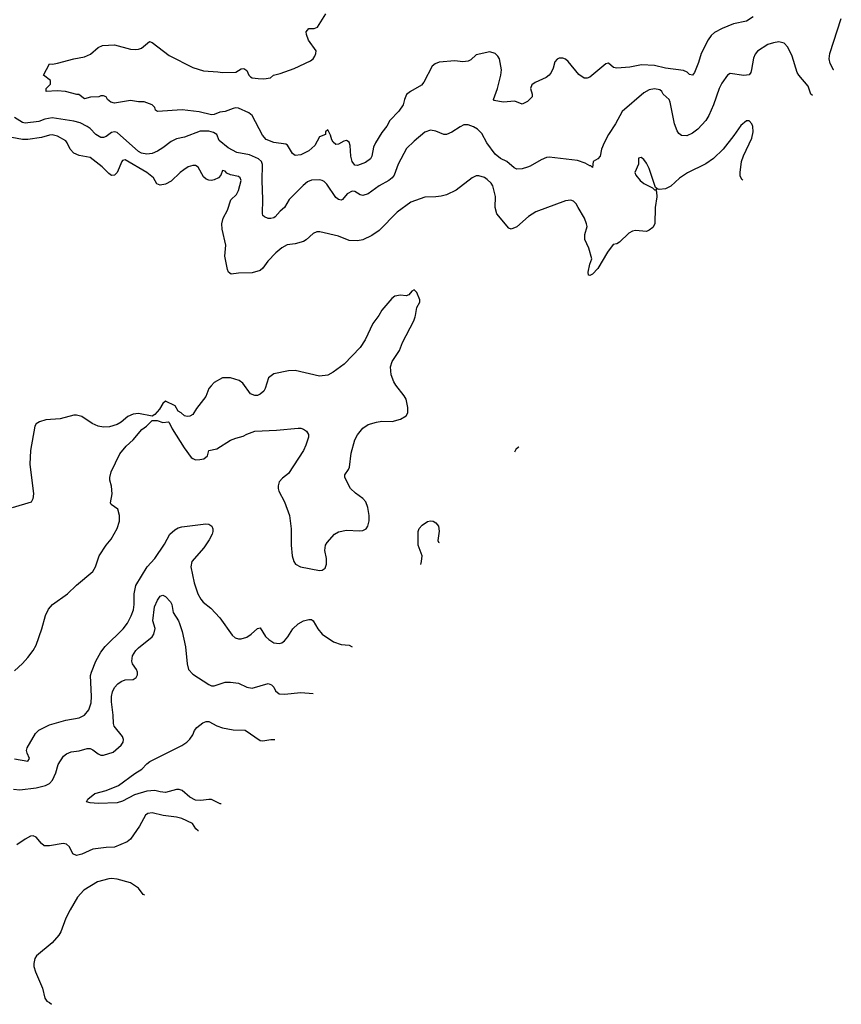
# Model space of a CAD drawing. Header units: inches. Extents: x 1771504 to 1971212, y 471788 to 643615.
# Tile 98 of 256: x 1891989 to 1898073, y 504910 to 512201. Entities that reach past the tile are written whole.
import ezdxf

# ---------------------------------------------------------------- set-up
doc = ezdxf.new("R2010")
doc.units = ezdxf.units.IN
doc.header["$MEASUREMENT"] = 0
doc.layers.add('B8590', color=7, linetype='Continuous')
doc.layers.add('B8591', color=7, linetype='Continuous')

msp = doc.modelspace()

# ---------------------------------------------------------------- linework, layer by layer
at = {"layer": 'B8590', "color": 5}
for points, elevation in [([(1894640.7, 510000), (1894604.4, 509950), (1894547.7, 509830), (1894510, 509774), (1894390.8, 509650), (1894310.8, 509590), (1894270, 509569.5), (1894210, 509560.9), (1894030, 509603.7), (1893980.5, 509599.5), (1893870, 509577.2), (1893830.6, 509549.4), (1893807.7, 509470), (1893796.3, 509450), (1893770, 509426.6), (1893750, 509418), (1893730, 509418), (1893699, 509430), (1893642, 509510), (1893615.3, 509530), (1893550, 509549.5), (1893490, 509549.4), (1893430, 509515.1), (1893407.3, 509490), (1893390.8, 509470), (1893366.8, 509410), (1893298, 509322), (1893270, 509278), (1893250, 509264), (1893230, 509262), (1893208.4, 509268.4), (1893186, 509290), (1893163.1, 509303.1), (1893140.4, 509340.4), (1893070, 509375.3), (1893050, 509358), (1893023.5, 509316.5), (1892990, 509278), (1892970, 509266), (1892870, 509284.5), (1892830, 509280.7), (1892790, 509262), (1892739.6, 509220.4), (1892710, 509202), (1892653.4, 509186.6), (1892610, 509183.5), (1892570, 509191.1), (1892527, 509210), (1892450, 509261.3), (1892410, 509272.8), (1892390, 509271.1), (1892290, 509244.4), (1892182, 509238), (1892136.1, 509223.9), (1892112.3, 509207.7), (1892101.6, 509190), (1892070.3, 509010), (1892065.3, 508910), (1892090.4, 508689.6), (1892086.6, 508653.4), (1892073, 508627), (1891934.1, 508585.9)], 420), ([(1891950, 507378.7), (1892010, 507433.7), (1892050, 507478), (1892088.4, 507530), (1892111, 507570), (1892154.2, 507690), (1892179.8, 507790), (1892203.5, 507836.5), (1892232.8, 507870), (1892343.6, 507950), (1892410, 508014.4), (1892530, 508114.9), (1892550.7, 508149.3), (1892578.2, 508230), (1892630, 508310.4), (1892666.4, 508353.6), (1892710, 508433), (1892727.9, 508487.9), (1892728.3, 508530), (1892715.4, 508575.4), (1892666.6, 508610), (1892662.7, 508622.7), (1892674, 508690), (1892670, 508746), (1892657.2, 508790), (1892657.2, 508810), (1892666.8, 508853.2), (1892730, 508986.8), (1892777.2, 509042.8), (1892829.3, 509090), (1892894.2, 509165.8), (1892928.7, 509190), (1892970, 509234), (1893007.3, 509232.7), (1893050, 509218), (1893090, 509222), (1893096.9, 509216.9), (1893118.8, 509170), (1893206.8, 509030), (1893259.9, 508959.9), (1893270.3, 508950.3), (1893290, 508942.4), (1893322.8, 508942.8), (1893352.7, 508950), (1893379.6, 508970), (1893389.7, 509010.3), (1893450, 509022.3), (1893550, 509086.5), (1893590, 509103.2), (1893643.1, 509116.9), (1893670, 509132.8), (1893730, 509153.4), (1893890, 509160.9), (1894050, 509175.8), (1894070, 509175.3), (1894090, 509168.7), (1894113.4, 509153.4), (1894128.4, 509130), (1894126.7, 509110), (1894108.9, 509050), (1894090.3, 509010), (1893979.5, 508840.5), (1893934, 508806), (1893910, 508778), (1893902, 508750), (1893902.6, 508730), (1893907.4, 508710), (1893950.2, 508630.2), (1893985.8, 508530), (1894000.3, 508430), (1894000.3, 508310), (1894007, 508230), (1894018.4, 508190), (1894030.6, 508170), (1894068.1, 508148.1), (1894210, 508122.7), (1894230, 508124.6), (1894250, 508140.2), (1894260.4, 508170), (1894261.9, 508210), (1894249.4, 508270), (1894253.5, 508310), (1894264.7, 508330), (1894321.4, 508390), (1894350, 508407.7), (1894410, 508421.7), (1894504.6, 508415.4), (1894530, 508419), (1894555.4, 508430), (1894567.2, 508450), (1894576.1, 508490), (1894576.8, 508530), (1894567.9, 508587.9), (1894552.2, 508630), (1894530, 508654.7), (1894474.7, 508694.7), (1894437.6, 508730), (1894395.6, 508810), (1894395.6, 508830), (1894424.4, 508870), (1894431.6, 508888.4), (1894444.1, 508990), (1894471.9, 509090), (1894490, 509126.7), (1894530, 509175.3), (1894570, 509202), (1894630, 509221.7), (1894670, 509227.4), (1894746.6, 509226.6), (1894810, 509243.9), (1894850, 509267), (1894862.6, 509290), (1894862.6, 509330), (1894851.6, 509390), (1894836.2, 509416.2), (1894774, 509494), (1894760.1, 509520.1), (1894740.7, 509570), (1894734.5, 509630), (1894747, 509670), (1894802, 509750), (1894823, 509810), (1894907.8, 509970), (1894917.4, 510000)], 420), ([(1895685.6, 509037.7), (1895683.5, 509036.5), (1895662.4, 509017.6), (1895653, 508998.7)], 420), ([(1891950, 506726.7), (1892049.4, 506710.6), (1892060.7, 506730), (1892044, 506770), (1892040.4, 506790), (1892044.4, 506810), (1892106, 506914), (1892130, 506939.6), (1892210, 506978.5), (1892330, 507013.6), (1892430, 507032.3), (1892470, 507051.8), (1892501.7, 507090), (1892518.6, 507141.4), (1892521.8, 507190), (1892514.2, 507345.8), (1892519.8, 507370), (1892552.8, 507450), (1892590, 507517.6), (1892621.3, 507558.7), (1892756.3, 507690), (1892787, 507733), (1892814.6, 507785.4), (1892831.5, 507830), (1892837.5, 507870), (1892835.7, 507950), (1892849, 508010), (1892932.7, 508150), (1892990, 508211.4), (1893062.3, 508317.7), (1893102, 508390), (1893137.3, 508422.7), (1893162.5, 508437.5), (1893190, 508445.5), (1893368.7, 508468.7), (1893390, 508466.4), (1893413, 508450), (1893420.4, 508430), (1893419.5, 508410), (1893413.7, 508390), (1893391.8, 508350), (1893352, 508290), (1893263.6, 508190), (1893256.1, 508150), (1893280.9, 508030), (1893309, 507950), (1893330.3, 507910), (1893348.6, 507888.6), (1893404, 507844), (1893471.2, 507771.2), (1893562.2, 507642.2), (1893584.1, 507624.1), (1893610, 507615.3), (1893630, 507615.5), (1893671.3, 507628.7), (1893702.4, 507650), (1893750, 507693.4), (1893770, 507698.8), (1893810, 507633.4), (1893833.4, 507610), (1893870, 507586.4), (1893910, 507581.1), (1893930, 507587.2), (1893950, 507601.3), (1893974, 507630), (1894011.8, 507690), (1894050, 507728.2), (1894089.7, 507750.3), (1894130, 507760.4), (1894150, 507759.1), (1894162.8, 507750), (1894198, 507690), (1894230, 507650.6), (1894313.1, 507593.1), (1894370, 507573.7), (1894430, 507568.5), (1894450.6, 507557.3)], 380), ([(1894959.1, 508166.9), (1894965.1, 508190), (1894969.6, 508230), (1894938.7, 508310), (1894939.6, 508410), (1894946.5, 508433.5), (1894970, 508458.8), (1895010, 508486), (1895030, 508491), (1895050, 508486.8), (1895070, 508476), (1895090.5, 508450), (1895094.6, 508414.6), (1895085.5, 508345.5), (1895090.7, 508330.7), (1895095.2, 508330)], 380), ([(1891942.8, 506502.8), (1891990, 506498.8), (1892110, 506512.8), (1892179.5, 506530), (1892210, 506544.7), (1892231.1, 506568.9), (1892256.9, 506623.1), (1892273.3, 506686.7), (1892312.5, 506747.5), (1892334.9, 506765.1), (1892370, 506778.7), (1892430, 506787), (1892490, 506805.3), (1892510, 506803.7), (1892530, 506794.9), (1892570, 506764.2), (1892590, 506754.6), (1892610, 506754), (1892682.5, 506777.5), (1892740.5, 506830), (1892755.6, 506850), (1892758.7, 506870), (1892750, 506892), (1892689.8, 506969.8), (1892682.7, 506990), (1892681.1, 507050), (1892669.8, 507150), (1892669.8, 507190), (1892676.4, 507223.6), (1892690, 507255.5), (1892716.2, 507283.8), (1892739.5, 507300.5), (1892770, 507311.5), (1892830, 507316.1), (1892850.8, 507330), (1892860.4, 507350), (1892860.9, 507370), (1892852.9, 507390), (1892825, 507430), (1892820.3, 507450), (1892825, 507490), (1892849.9, 507530.1), (1892868.9, 507550), (1892969.9, 507630.1), (1892983.4, 507650), (1892992.3, 507692.3), (1892974.6, 507750), (1892988, 507852), (1893010, 507902), (1893028.6, 507931.4), (1893042, 507938), (1893050, 507940.4), (1893070, 507930.4), (1893106.5, 507890), (1893116.5, 507870), (1893126, 507810), (1893164.7, 507750), (1893172.6, 507730), (1893191.3, 507671.3), (1893216.3, 507556.3), (1893228.1, 507430), (1893239.6, 507390), (1893270, 507354.3), (1893390, 507277.4), (1893410, 507268.9), (1893430, 507269), (1893510, 507295.3), (1893550, 507296.4), (1893610, 507286.7), (1893670, 507257.6), (1893710, 507250.4), (1893830, 507286), (1893854.6, 507274.6), (1893870, 507257.3), (1893884.4, 507230), (1893911.4, 507208.6), (1893950, 507206.7), (1894070, 507219.1), (1894161.8, 507211.2)], 360), ([(1893480.8, 506394.8), (1893474.8, 506394.8), (1893410, 506426), (1893390, 506427.1), (1893330, 506418.2), (1893290, 506422), (1893250, 506444.8), (1893192.8, 506492.8), (1893170, 506500.4), (1893150, 506500.4), (1893070, 506478.8), (1893030, 506482.2), (1892990, 506492.5), (1892930, 506488.6), (1892838.9, 506461.1), (1892750, 506414.4), (1892710, 506402.4), (1892570, 506397.7), (1892510, 506402), (1892484, 506410), (1892492.7, 506430), (1892546, 506470), (1892630, 506493), (1892720.5, 506530), (1892841, 506619), (1892894, 506650), (1892929.8, 506690.2), (1892952, 506708), (1893190, 506827.1), (1893225.6, 506850), (1893250, 506873), (1893270, 506904.9), (1893283.2, 506936.8), (1893300, 506960), (1893345.2, 506994.8), (1893370, 507003.2), (1893390, 507003.1), (1893450, 506972.2), (1893490, 506958), (1893570, 506943.1), (1893659.9, 506939.9), (1893770, 506863.7), (1893790, 506861.1), (1893850, 506871.8), (1893878.3, 506871.3)], 340), ([(1893313.3, 506194.1), (1893310, 506194.7), (1893293.3, 506210), (1893267.8, 506247.8), (1893190, 506285.3), (1893150, 506296.8), (1893051.2, 506308.8), (1892970, 506327.4), (1892937.5, 506322.5), (1892920.4, 506310), (1892876.4, 506230), (1892810, 506132), (1892785.8, 506114.2), (1892690, 506073.3), (1892630, 506071.9), (1892530, 506057.7), (1892450, 506020.9), (1892410, 506012.6), (1892383.5, 506023.5), (1892356.9, 506076.9), (1892335.1, 506095.1), (1892310, 506099.6), (1892210, 506082.4), (1892170, 506084.5), (1892150, 506100.9), (1892110, 506147), (1892090, 506156.9), (1892070, 506154.7), (1892030, 506132.8), (1891968, 506090)], 360), ([(1892670, 505842), (1892650, 505839.3), (1892564.3, 505815.7), (1892463.8, 505756.2), (1892416.7, 505703.3), (1892362.4, 505610), (1892331.8, 505548.2), (1892293.5, 505446.5), (1892279, 505421), (1892230, 505365.2), (1892113.4, 505270), (1892100.5, 505250), (1892093.2, 505213.2), (1892094.9, 505190), (1892106.4, 505150), (1892157.4, 505030), (1892174.3, 504954.3), (1892190, 504932.7), (1892210, 504924.4), (1892224.4, 504910)], 380), ([(1892916.5, 505718.4), (1892903.3, 505723.3), (1892869.6, 505770), (1892810, 505808.6), (1892710, 505836.1), (1892670, 505842)], 380)]:
    msp.add_lwpolyline(points, dxfattribs=dict(at, elevation=elevation))
at = {"layer": 'B8591', "color": 5}
for points, elevation in [([(1897419.4, 512220.6), (1897370, 512189.6), (1897274, 512170), (1897190, 512134.2), (1897135.2, 512104.8), (1897110, 512084.2), (1897087.5, 512052.5), (1897034.9, 511950), (1897016.7, 511883.3), (1896986.4, 511810), (1896970, 511789.7), (1896950, 511794.5), (1896931, 511811), (1896903.5, 511823.5), (1896770, 511842.4), (1896690, 511861), (1896594, 511866), (1896508.2, 511848.2), (1896410, 511840.9), (1896386.8, 511846.8), (1896350, 511879), (1896330, 511872.7), (1896210, 511775.1), (1896190, 511767.3), (1896170, 511767.6), (1896130, 511794.5), (1896051.1, 511891.1), (1896030, 511909.4), (1896010, 511916), (1895984.9, 511915.1), (1895970, 511909.2), (1895950.5, 511889.5), (1895938.3, 511841.7), (1895924.9, 511810), (1895910.4, 511789.6), (1895888, 511772), (1895805.5, 511734.5), (1895782, 511718), (1895771, 511690), (1895782.8, 511650), (1895782.8, 511630), (1895750, 511595.3), (1895710, 511575.3), (1895656.5, 511596.5), (1895570, 511589.4), (1895501.5, 511601.5), (1895497.2, 511610), (1895526.3, 511690), (1895551.3, 511790), (1895556.9, 511830), (1895543.1, 511910), (1895530.7, 511930.7), (1895510, 511950.9), (1895470, 511962.5), (1895370, 511940.9), (1895330, 511903), (1895310, 511894), (1895270, 511889.7), (1895210, 511896.2), (1895094.4, 511885.6), (1895065.2, 511874.8), (1895044.4, 511855.6), (1894982.5, 511737.5), (1894965.3, 511714.7), (1894884, 511670), (1894853.5, 511646.5), (1894837.6, 511610), (1894828, 511570), (1894795.8, 511524.2), (1894730, 511454), (1894707.2, 511412.8), (1894670, 511364.5), (1894623.1, 511290), (1894610, 511257.2), (1894597.1, 511190), (1894587.6, 511170), (1894550, 511142), (1894490, 511119.8), (1894470, 511122.2), (1894450.9, 511150), (1894442.2, 511190), (1894436.9, 511270), (1894430, 511293.2), (1894410, 511307), (1894390, 511302), (1894350, 511278), (1894330, 511276), (1894310, 511293.2), (1894299.5, 511310), (1894290, 511346), (1894270, 511386), (1894254, 511370), (1894254, 511350), (1894210, 511332.3), (1894175.8, 511270), (1894130.1, 511229.9), (1894070, 511200.4), (1894030, 511195.1), (1894009.7, 511209.7), (1893971.2, 511271.2), (1893959.5, 511279.5), (1893870, 511290.7), (1893813.4, 511313.4), (1893786.4, 511346.4), (1893710, 511491.6), (1893687, 511510), (1893610, 511546.2), (1893590, 511548.5), (1893570, 511544.2), (1893510, 511521), (1893470, 511514.8), (1893430, 511498.2), (1893410, 511495.3), (1893319.3, 511519.3), (1893192.9, 511532.9), (1893010, 511521.2), (1892995.3, 511530), (1892988.7, 511550), (1892969.3, 511569.3), (1892910, 511593.2), (1892870, 511593.2), (1892810, 511601.2), (1892690, 511582.7), (1892664, 511590), (1892639, 511610), (1892629.1, 511629.1), (1892610, 511638), (1892590, 511638), (1892574, 511630), (1892513.7, 511626.3), (1892470, 511615.3), (1892427.3, 511647.3), (1892412.7, 511647.3), (1892329.4, 511669.4), (1892267.1, 511672.9), (1892186, 511670), (1892186, 511690), (1892216.4, 511723.6), (1892218, 511750), (1892166, 511790), (1892210, 511874), (1892232, 511872), (1892270, 511878.8), (1892390, 511911.6), (1892470, 511926.4), (1892514, 511946), (1892570, 511993.8), (1892602.7, 512010), (1892690, 512014.7), (1892810, 511982), (1892850, 511979.6), (1892870, 511981.5), (1892890, 511990.3), (1892950, 512038), (1892970, 512030.7), (1893096.5, 511936.5), (1893270, 511846.9), (1893350, 511822.8), (1893455.6, 511815.6), (1893491.2, 511808.8), (1893590, 511811), (1893630, 511836), (1893650, 511838.8), (1893670, 511824.7), (1893686, 511790), (1893698.5, 511778.5), (1893710.6, 511770.6), (1893756, 511764), (1893797.2, 511762.8), (1893846, 511770), (1893868, 511790), (1893917.6, 511802.4), (1894020.8, 511839.2), (1894143.4, 511896.6), (1894161.1, 511910), (1894175.1, 511930), (1894182.6, 511950), (1894183.5, 511970), (1894127.2, 512050), (1894112.6, 512090), (1894111.6, 512110), (1894130, 512134.4), (1894170, 512134.9), (1894195.3, 512144.7), (1894255.4, 512244.6)], 340), ([(1898016.8, 511828.4), (1898015.4, 511830), (1897990, 511875.1), (1897982.3, 511910), (1897988.6, 511951.4), (1898072.9, 512210)], 340), ([(1897859.6, 511638.2), (1897848.3, 511650), (1897827.6, 511707.6), (1897758, 511790), (1897747.1, 511810), (1897709.8, 511929.8), (1897677.2, 511997.2), (1897650, 512025.6), (1897610, 512035.8), (1897570, 512029.7), (1897530, 512016), (1897452.9, 511967.1), (1897435.9, 511944.1), (1897423.7, 511916.3), (1897408.9, 511831.1), (1897402.4, 511810), (1897390, 511792.3), (1897351.8, 511788.2), (1897250, 511801.3), (1897229.3, 511790.7), (1897187.9, 511730), (1897169.2, 511690), (1897126.7, 511570), (1897091.3, 511490), (1897070, 511455.1), (1897010, 511389.7), (1896970, 511359.7), (1896930, 511341.1), (1896890, 511344.2), (1896870, 511357), (1896857.4, 511377.4), (1896838.7, 511430), (1896806.2, 511590), (1896797.7, 511610), (1896754.7, 511650), (1896743.6, 511670), (1896730, 511682.4), (1896690, 511689.7), (1896650, 511680.4), (1896610, 511659.7), (1896450, 511520.9), (1896400.3, 511430), (1896348.4, 511351.6), (1896316.5, 511290), (1896298, 511242), (1896288, 511190), (1896270, 511169.4), (1896236, 511150), (1896230, 511106), (1896219, 511119), (1896210, 511119), (1896177.5, 511137.5), (1896118.6, 511158.6), (1895910, 511181.5), (1895890, 511179.1), (1895850, 511164), (1895770, 511115.1), (1895750, 511107.6), (1895710, 511096.9), (1895670, 511093.6), (1895650, 511102.9), (1895596.2, 511150), (1895550, 511173.5), (1895510, 511206), (1895449.3, 511289.3), (1895410, 511357.4), (1895378, 511390), (1895350, 511408.3), (1895310, 511423), (1895278.7, 511421.3), (1895250, 511407.3), (1895190, 511366.6), (1895150, 511349.3), (1895129.5, 511349.5), (1895070, 511374), (1895030, 511382), (1894990, 511369), (1894910, 511300.7), (1894854.1, 511245.9), (1894791.7, 511130), (1894761.3, 511050), (1894746, 511030), (1894722, 511010), (1894650, 510969.7), (1894570, 510911.5), (1894530, 510898.7), (1894510, 510904.2), (1894470, 510929.6), (1894450, 510931.5), (1894414.9, 510910), (1894378.8, 510870), (1894370, 510865.1), (1894350, 510869.6), (1894330, 510885.1), (1894263.5, 510983.5), (1894242.6, 511002.6), (1894230, 511011), (1894210, 511015.1), (1894150, 511011.7), (1894121.1, 510998.9), (1894087.2, 510972.8), (1893983.7, 510870), (1893951.1, 510808.9), (1893917.6, 510782.4), (1893880.2, 510739.8), (1893870, 510733), (1893850, 510729.7), (1893829.7, 510729.7), (1893801, 510741), (1893789.7, 510749.7), (1893786, 510766), (1893789.8, 510870), (1893784.8, 511010), (1893788.1, 511128.1), (1893780.8, 511150), (1893756.9, 511170), (1893690, 511200.2), (1893597.5, 511217.5), (1893532.9, 511252.9), (1893465.5, 511305.5), (1893448.2, 511350), (1893425, 511365), (1893390, 511374.4), (1893325.4, 511374.6), (1893210, 511331.8), (1893150, 511319.3), (1893110, 511298.2), (1893050, 511250.9), (1893010, 511226.2), (1892970, 511208.8), (1892930, 511203.7), (1892890, 511211.8), (1892870, 511225.7), (1892710, 511364.2), (1892690, 511369.8), (1892670, 511364.4), (1892630, 511336.4), (1892610, 511327.6), (1892590, 511327.7), (1892554, 511350), (1892510, 511395.6), (1892489.8, 511409.8), (1892436.3, 511436.3), (1892390, 511449.9), (1892230, 511473.7), (1892175.3, 511464.7), (1892130, 511447.5), (1892030, 511433.5), (1892010, 511438.9), (1891950, 511476)], 360), ([(1897343.2, 511013.4), (1897337.2, 511017.2), (1897325.1, 511045.1), (1897322.9, 511070), (1897334, 511150), (1897348.1, 511191.9), (1897410, 511322.8), (1897421.3, 511370), (1897418.7, 511410), (1897410, 511429.2), (1897390, 511452.3), (1897370, 511452.7), (1897330, 511416), (1897278, 511342), (1897197.8, 511242.2), (1897126.9, 511173.1), (1897070, 511133), (1896933.9, 511066.1), (1896873.8, 511026.2), (1896810, 510967), (1896770, 510949.4), (1896723.1, 510943.1), (1896712.7, 510947.3), (1896702, 510942), (1896706, 510950), (1896698, 510958), (1896650, 511099), (1896630, 511137.2), (1896610, 511165.2), (1896590, 511181.2), (1896570, 511175.3), (1896570.4, 511130), (1896543.7, 511070), (1896550.4, 511050), (1896582.4, 511010), (1896610, 510988.9), (1896676, 510956), (1896690, 510942), (1896699.6, 510939.6), (1896705.4, 510925.4), (1896707.7, 510890), (1896695.8, 510810), (1896691.8, 510688.2), (1896676.9, 510663.1), (1896650, 510641.2), (1896630, 510632.3), (1896550, 510639.7), (1896526, 510634), (1896500.8, 510619.2), (1896430, 510553), (1896410, 510541.3), (1896384.4, 510535.6), (1896342, 510478), (1896270, 510358.4), (1896230, 510316), (1896210, 510306), (1896202, 510310), (1896198, 510330), (1896209.8, 510390.2), (1896225.1, 510430), (1896203.5, 510510), (1896173.1, 510573.1), (1896174.7, 510610), (1896191.1, 510668.9), (1896187.1, 510690), (1896170.9, 510730), (1896125.7, 510810), (1896110, 510836.2), (1896090, 510856.9), (1896070, 510863.5), (1896030, 510858.3), (1895810, 510776.9), (1895755.8, 510744.2), (1895670, 510667.8), (1895628, 510650), (1895610, 510656), (1895522.6, 510762.6), (1895509.7, 510810), (1895512.3, 510892.3), (1895492.8, 510970), (1895479.7, 510990), (1895450, 511018.3), (1895430, 511031.1), (1895390, 511044), (1895370, 511043.5), (1895339.1, 511030), (1895222, 510938), (1895150, 510904.7), (1895110, 510893.5), (1895070, 510888.4), (1894990, 510886.6), (1894886.4, 510850), (1894783.7, 510776.3), (1894650, 510638.9), (1894596.7, 510603.3), (1894530, 510570.9), (1894490, 510563.1), (1894430, 510566), (1894350, 510598.7), (1894210.4, 510629.6), (1894190, 510629.6), (1894162.9, 510617.1), (1894110.6, 510570), (1894090, 510558.7), (1894030, 510542), (1893970, 510533.5), (1893930, 510511.1), (1893885.8, 510474.2), (1893826.7, 510413.3), (1893790, 510360.5), (1893770, 510344.7), (1893710, 510326.6), (1893610, 510322.7), (1893555.6, 510315.6), (1893534.5, 510330), (1893527.1, 510350), (1893509.1, 510450), (1893515.4, 510530), (1893487.6, 510650), (1893486, 510690), (1893496, 510730), (1893528.6, 510790), (1893552.9, 510867.1), (1893595, 510905), (1893610, 510934.9), (1893629.8, 511010), (1893622.6, 511030), (1893610, 511040.4), (1893551.1, 511051.1), (1893524.1, 511064.1), (1893510, 511079.6), (1893490, 511084), (1893477.6, 511050), (1893462.4, 511030), (1893430, 511013.8), (1893410, 511009.8), (1893390, 511012.5), (1893370, 511020.3), (1893350, 511036.9), (1893309.8, 511109.8), (1893290, 511119.8), (1893270, 511119.8), (1893237.6, 511110), (1893204.6, 511090), (1893178, 511070), (1893110, 511004), (1893070, 510983.5), (1893030, 510975.8), (1893005.8, 510985.8), (1892979.5, 511030), (1892929.9, 511069.9), (1892770, 511163.5), (1892750, 511156.9), (1892744.6, 511150), (1892710, 511069.4), (1892690, 511049.6), (1892670, 511047.6), (1892650, 511060.5), (1892598.9, 511110), (1892510, 511179.1), (1892430, 511194.2), (1892390, 511212.2), (1892362.6, 511242.6), (1892341.7, 511290), (1892330, 511304.7), (1892270, 511339.3), (1892230, 511348.1), (1892210, 511346.5), (1892150, 511328.2), (1892050, 511313.4), (1892010, 511313.4), (1891931.7, 511328.3)], 380), ([(1894917.4, 510000), (1894920.5, 510010), (1894929.4, 510070), (1894952.8, 510110), (1894952.5, 510127.5), (1894930, 510179.5), (1894910, 510200.7), (1894894, 510190), (1894870, 510162.7), (1894850, 510155.1), (1894810, 510160.9), (1894765.8, 510154.2), (1894744.1, 510135.9), (1894670.6, 510050), (1894648, 510010), (1894640.7, 510000)], 420)]:
    msp.add_lwpolyline(points, dxfattribs=dict(at, elevation=elevation))

doc.saveas('drawing.dxf')
